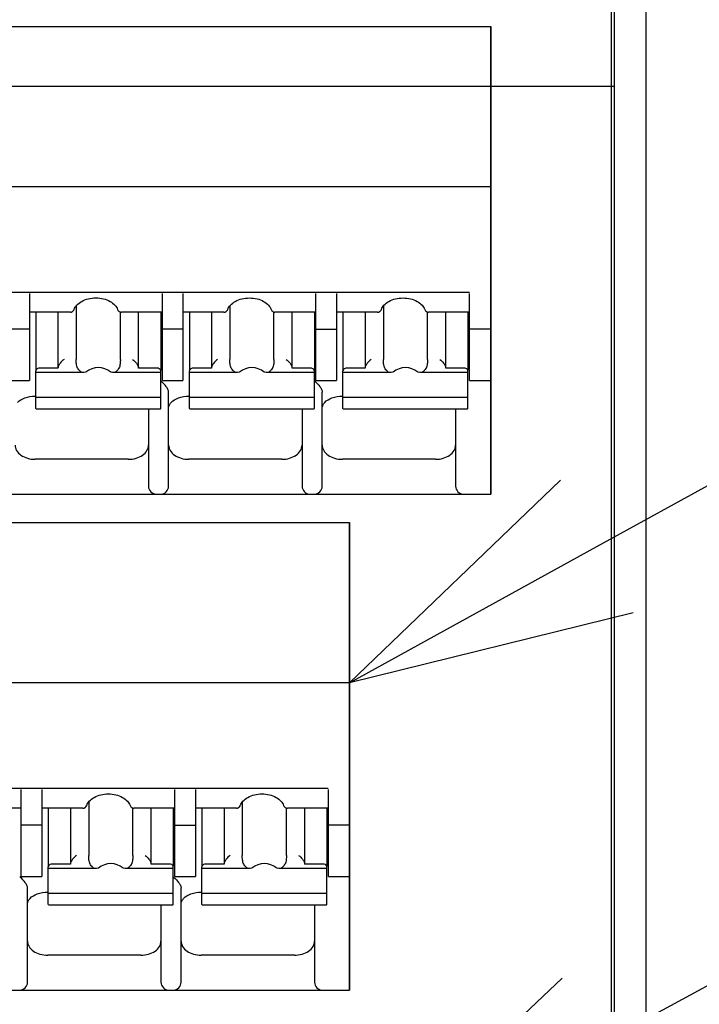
# Model space of a CAD drawing. Header units: millimetres. Extents: x 35 to 881, y -220 to 647.
# Tile 19 of 41: x 399 to 416, y 196 to 220. Entities that reach past the tile are written whole.
import ezdxf
from ezdxf import colors
from ezdxf.entities.mleader import LeaderData, LeaderLine
from ezdxf.math import Vec2, Vec3

# ---------------------------------------------------------------- set-up
doc = ezdxf.new("R2010")
doc.units = ezdxf.units.MM
doc.layers.get('0').update_dxf_attribs({"linetype": 'CONTINUOUS'})
for name, color, linetype in [('10', 3, 'CONTINUOUS'), ('17', 6, 'CONTINUOUS'), ('19', 2, 'CONTINUOUS')]:
    doc.layers.add(name, color=color, linetype=linetype)

# ---------------------------------------------------------------- blocks, each defined once
blk = doc.blocks.new('_OPEN30')
at = {"color": 0, "linetype": 'ByBlock'}
for p, q in [((-1, 0.2679), (0, 0)), ((0, 0), (-1, -0.2679)), ((0, 0), (-1, 0))]:
    blk.add_line(p, q, dxfattribs=at)

msp = doc.modelspace()

# ---------------------------------------------------------------- linework, layer by layer
at = {"layer": '10'}
for p, q in [((414.366, 231.94), (414.366, 193.855)), ((413.583, 194.355), (413.583, 231.441)), ((413.515, 150.074), (413.515, 227.329)), ((413.583, 218.785), (345.515, 218.785))]:
    msp.add_line(p, q, dxfattribs=at)
at = {"layer": '17'}
for p, q in [((387.24, 220.274), (410.515, 220.274)), ((410.515, 220.274), (410.515, 208.674)), ((410.515, 208.674), (410.515, 220.274)), ((410.515, 216.3), (386.865, 216.3)), ((387.636, 213.682), (409.986, 213.682)), ((399.07, 213.654), (399.07, 211.491)), ((402.37, 211.491), (402.37, 213.654)), ((402.88, 213.654), (402.88, 211.491)), ((406.18, 211.491), (406.18, 213.654)), ((406.69, 213.654), (406.69, 211.491)), ((409.99, 211.491), (409.99, 213.654)), ((400.087, 213.187), (399.07, 213.187)), ((399.23, 213.187), (399.23, 211.747)), ((399.78, 213.187), (399.78, 211.803)), ((400.087, 213.187), (400.106, 213.189)), ((400.106, 213.189), (400.129, 213.197)), ((400.129, 213.197), (400.143, 213.204)), ((400.143, 213.204), (400.16, 213.219)), ((400.143, 213.204), (400.143, 213.204)), ((400.16, 213.219), (400.177, 213.242)), ((400.177, 213.242), (400.182, 213.256)), ((400.182, 213.256), (400.182, 213.256)), ((400.232, 213.344), (400.232, 212.015)), ((401.257, 213.256), (401.257, 213.256)), ((401.29, 213.209), (401.297, 213.204)), ((401.319, 213.193), (401.34, 213.188)), ((401.328, 212.015), (401.328, 213.191)), ((401.333, 213.189), (401.352, 213.187)), ((401.34, 213.188), (401.352, 213.187)), ((402.37, 213.187), (401.352, 213.187)), ((401.78, 211.803), (401.78, 213.187)), ((402.33, 213.187), (402.33, 211.747)), ((403.897, 213.187), (402.88, 213.187)), ((403.04, 213.187), (403.04, 211.747)), ((403.59, 213.187), (403.59, 211.803)), ((403.987, 213.242), (403.992, 213.256)), ((403.992, 213.256), (403.992, 213.256)), ((404.042, 213.344), (404.042, 212.015)), ((405.067, 213.256), (405.067, 213.256)), ((405.1, 213.209), (405.107, 213.204)), ((405.129, 213.193), (405.15, 213.188)), ((405.138, 212.015), (405.138, 213.191)), ((405.143, 213.189), (405.162, 213.187)), ((405.15, 213.188), (405.162, 213.187)), ((406.18, 213.187), (405.162, 213.187)), ((405.59, 211.803), (405.59, 213.187)), ((406.14, 213.187), (406.14, 211.747)), ((407.707, 213.187), (406.69, 213.187)), ((406.85, 213.187), (406.85, 211.747)), ((407.4, 213.187), (407.4, 211.803)), ((407.797, 213.242), (407.802, 213.256)), ((407.802, 213.256), (407.802, 213.256)), ((407.852, 213.344), (407.852, 212.015)), ((408.877, 213.256), (408.877, 213.256)), ((408.91, 213.209), (408.917, 213.204)), ((408.939, 213.193), (408.96, 213.188)), ((408.948, 212.015), (408.948, 213.191)), ((408.953, 213.189), (408.972, 213.187)), ((408.96, 213.188), (408.972, 213.187)), ((409.99, 213.187), (408.972, 213.187)), ((409.4, 211.803), (409.4, 213.187)), ((409.95, 213.187), (409.95, 211.747)), ((399.07, 212.763), (398.56, 212.763)), ((402.88, 212.763), (402.37, 212.763)), ((406.18, 212.763), (406.69, 212.763)), ((410.515, 212.763), (409.99, 212.763)), ((399.23, 210.796), (399.23, 211.733)), ((399.78, 211.803), (399.33, 211.803)), ((402.23, 211.803), (401.78, 211.803)), ((402.33, 210.796), (402.33, 211.733)), ((403.04, 210.796), (403.04, 211.733)), ((403.59, 211.803), (403.14, 211.803)), ((406.04, 211.803), (405.59, 211.803)), ((406.14, 210.796), (406.14, 211.733)), ((406.85, 210.796), (406.85, 211.733)), ((407.4, 211.803), (406.95, 211.803)), ((409.85, 211.803), (409.4, 211.803)), ((409.95, 210.796), (409.95, 211.733)), ((398.56, 211.491), (399.07, 211.491)), ((400.425, 211.688), (399.23, 211.688)), ((400.471, 211.697), (400.425, 211.688)), ((401.135, 211.688), (401.088, 211.697)), ((402.33, 211.688), (401.135, 211.688)), ((402.37, 211.491), (402.88, 211.491)), ((404.235, 211.688), (403.04, 211.688)), ((404.281, 211.697), (404.235, 211.688)), ((404.945, 211.688), (404.898, 211.697)), ((406.14, 211.688), (404.945, 211.688)), ((406.18, 211.491), (406.69, 211.491)), ((408.045, 211.688), (406.85, 211.688)), ((408.091, 211.697), (408.045, 211.688)), ((408.755, 211.688), (408.708, 211.697)), ((409.95, 211.688), (408.755, 211.688)), ((409.99, 211.491), (410.515, 211.491)), ((399.215, 211.108), (399.23, 211.108)), ((402.33, 211.068), (399.23, 211.068)), ((402.525, 208.874), (402.525, 211.201)), ((403.025, 211.108), (403.04, 211.108)), ((406.14, 211.068), (403.04, 211.068)), ((406.335, 208.874), (406.335, 211.201)), ((406.835, 211.108), (406.85, 211.108)), ((409.95, 211.068), (406.85, 211.068)), ((399.23, 210.796), (399.239, 210.789)), ((399.239, 210.789), (402.32, 210.789)), ((402.025, 210.789), (402.025, 208.874)), ((402.321, 210.789), (402.33, 210.796)), ((403.04, 210.796), (403.049, 210.789)), ((403.049, 210.789), (406.13, 210.789)), ((405.835, 210.789), (405.835, 208.874)), ((406.131, 210.789), (406.14, 210.796)), ((406.85, 210.796), (406.859, 210.789)), ((406.859, 210.789), (409.94, 210.789)), ((409.645, 210.789), (409.645, 208.874)), ((409.941, 210.789), (409.95, 210.796)), ((401.525, 209.54), (399.215, 209.54)), ((405.335, 209.54), (403.025, 209.54)), ((409.145, 209.54), (406.835, 209.54)), ((386.865, 208.674), (410.515, 208.674)), ((386.865, 208.674), (410.515, 208.674)), ((383.74, 207.974), (407.015, 207.974)), ((407.015, 207.974), (407.015, 196.374)), ((407.015, 196.374), (407.015, 207.974)), ((407.015, 204), (383.365, 204)), ((384.136, 201.382), (406.486, 201.382)), ((398.87, 199.191), (398.87, 201.354)), ((399.38, 201.354), (399.38, 199.191)), ((402.68, 199.191), (402.68, 201.354)), ((403.19, 201.354), (403.19, 199.191)), ((406.49, 199.191), (406.49, 201.354)), ((400.542, 201.044), (400.542, 199.715)), ((404.352, 201.044), (404.352, 199.715)), ((398.87, 200.887), (397.852, 200.887)), ((400.397, 200.887), (399.38, 200.887)), ((399.54, 200.887), (399.54, 199.447)), ((400.09, 200.887), (400.09, 199.503)), ((400.487, 200.942), (400.492, 200.956)), ((400.492, 200.956), (400.492, 200.956)), ((401.567, 200.956), (401.567, 200.956)), ((401.6, 200.909), (401.607, 200.904)), ((401.629, 200.893), (401.65, 200.888)), ((401.638, 199.715), (401.638, 200.891)), ((401.643, 200.889), (401.662, 200.887)), ((401.65, 200.888), (401.662, 200.887)), ((402.68, 200.887), (401.662, 200.887)), ((402.09, 199.503), (402.09, 200.887)), ((402.64, 200.887), (402.64, 199.447)), ((404.207, 200.887), (403.19, 200.887)), ((403.35, 200.887), (403.35, 199.447)), ((403.9, 200.887), (403.9, 199.503)), ((404.297, 200.942), (404.302, 200.956)), ((404.302, 200.956), (404.302, 200.956)), ((405.377, 200.956), (405.377, 200.956)), ((405.41, 200.909), (405.417, 200.904)), ((405.439, 200.893), (405.46, 200.888)), ((405.448, 199.715), (405.448, 200.891)), ((405.453, 200.889), (405.472, 200.887)), ((405.46, 200.888), (405.472, 200.887)), ((406.49, 200.887), (405.472, 200.887)), ((405.9, 199.503), (405.9, 200.887)), ((406.45, 200.887), (406.45, 199.447)), ((399.38, 200.463), (398.87, 200.463)), ((402.68, 200.463), (403.19, 200.463)), ((407.015, 200.463), (406.49, 200.463)), ((400.09, 199.503), (399.64, 199.503)), ((402.54, 199.503), (402.09, 199.503)), ((403.9, 199.503), (403.45, 199.503)), ((406.35, 199.503), (405.9, 199.503)), ((399.54, 198.496), (399.54, 199.433)), ((400.735, 199.388), (399.54, 199.388)), ((400.781, 199.397), (400.735, 199.388)), ((401.445, 199.388), (401.398, 199.397)), ((402.64, 199.388), (401.445, 199.388)), ((402.64, 198.496), (402.64, 199.433)), ((403.35, 198.496), (403.35, 199.433)), ((404.545, 199.388), (403.35, 199.388)), ((404.591, 199.397), (404.545, 199.388)), ((405.255, 199.388), (405.208, 199.397)), ((406.45, 199.388), (405.255, 199.388)), ((406.45, 198.496), (406.45, 199.433)), ((398.87, 199.191), (399.38, 199.191)), ((402.68, 199.191), (403.19, 199.191)), ((406.49, 199.191), (407.015, 199.191)), ((399.025, 196.574), (399.025, 198.901)), ((399.525, 198.808), (399.54, 198.808)), ((402.64, 198.768), (399.54, 198.768)), ((402.835, 196.574), (402.835, 198.901)), ((403.335, 198.808), (403.35, 198.808)), ((406.45, 198.768), (403.35, 198.768)), ((399.54, 198.496), (399.549, 198.489)), ((399.549, 198.489), (402.63, 198.489)), ((402.335, 198.489), (402.335, 196.574)), ((402.631, 198.489), (402.64, 198.496)), ((403.35, 198.496), (403.359, 198.489)), ((403.359, 198.489), (406.44, 198.489)), ((406.145, 198.489), (406.145, 196.574)), ((406.441, 198.489), (406.45, 198.496)), ((401.835, 197.24), (399.525, 197.24)), ((405.645, 197.24), (403.335, 197.24)), ((383.365, 196.374), (407.015, 196.374)), ((383.365, 196.374), (407.015, 196.374))]:
    msp.add_line(p, q, dxfattribs=at)
for points in [[(401.257, 213.256), (401.258, 213.253), (401.267, 213.236), (401.277, 213.221), (401.29, 213.209)], [(401.297, 213.204), (401.299, 213.203), (401.319, 213.193)], [(403.921, 213.19), (403.926, 213.191), (403.934, 213.194)], [(403.934, 213.194), (403.943, 213.198), (403.951, 213.203), (403.953, 213.204)], [(403.953, 213.204), (403.97, 213.219), (403.987, 213.242)], [(405.067, 213.256), (405.068, 213.253), (405.077, 213.236), (405.087, 213.221), (405.1, 213.209)], [(405.107, 213.204), (405.109, 213.203), (405.129, 213.193)], [(407.731, 213.19), (407.736, 213.191), (407.744, 213.194)], [(407.744, 213.194), (407.753, 213.198), (407.761, 213.203), (407.763, 213.204)], [(407.763, 213.204), (407.78, 213.219), (407.797, 213.242)], [(408.877, 213.256), (408.878, 213.253), (408.887, 213.236), (408.897, 213.221), (408.91, 213.209)], [(408.917, 213.204), (408.919, 213.203), (408.939, 213.193)], [(400.421, 200.89), (400.426, 200.891), (400.434, 200.894)], [(400.434, 200.894), (400.443, 200.898), (400.451, 200.903), (400.453, 200.904)], [(400.453, 200.904), (400.47, 200.919), (400.487, 200.942)], [(401.567, 200.956), (401.568, 200.953), (401.577, 200.936), (401.587, 200.921), (401.6, 200.909)], [(401.607, 200.904), (401.609, 200.903), (401.629, 200.893)], [(404.231, 200.89), (404.236, 200.891), (404.244, 200.894)], [(404.244, 200.894), (404.253, 200.898), (404.261, 200.903), (404.263, 200.904)], [(404.263, 200.904), (404.28, 200.919), (404.297, 200.942)], [(405.377, 200.956), (405.378, 200.953), (405.387, 200.936), (405.397, 200.921), (405.41, 200.909)], [(405.417, 200.904), (405.419, 200.903), (405.439, 200.893)]]:
    msp.add_lwpolyline(points, dxfattribs=at)
for centre, radius, start, end in [((400.08, 213.298), 0.113, 292.3553, 301.5652), ((403.903, 213.261), 0.0733, 280.6299, 283.8654), ((403.89, 213.298), 0.113, 292.3553, 301.5652), ((407.713, 213.261), 0.0733, 280.6299, 283.8655), ((407.7, 213.298), 0.113, 292.3553, 301.5652), ((402.005, 211.033), 0.553, 51.6712, 54.0521), ((405.815, 211.032), 0.554, 51.677, 54.0544), ((402.225, 208.874), 0.2, 180, 270), ((402.325, 208.874), 0.2, 270, 0), ((406.035, 208.874), 0.2, 180, 270), ((406.135, 208.874), 0.2, 270, 0), ((409.845, 208.874), 0.2, 180, 270), ((400.403, 200.961), 0.0733, 280.6299, 283.8654), ((400.39, 200.998), 0.113, 292.3553, 301.5652), ((404.213, 200.961), 0.0733, 280.6299, 283.8655), ((404.2, 200.998), 0.113, 292.3553, 301.5652), ((398.505, 198.733), 0.553, 51.6712, 54.0521), ((402.315, 198.732), 0.554, 51.677, 54.0544), ((398.825, 196.574), 0.2, 270, 0), ((402.535, 196.574), 0.2, 180, 270), ((402.635, 196.574), 0.2, 270, 0), ((406.345, 196.574), 0.2, 180, 270)]:
    msp.add_arc(centre, radius, start, end, dxfattribs=at)
for centre, start_param, end_param in [((400.78, 211.134), 5.687939, 6.878432), ((404.59, 211.134), 5.687939, 6.878432), ((408.4, 211.134), -0.595246, 0.595246), ((401.09, 198.834), 5.687939, 6.878432), ((404.9, 198.834), -0.595246, 0.595246)]:
    msp.add_ellipse(centre, major_axis=(0, 0.68), ratio=0.809289, start_param=start_param, end_param=end_param, dxfattribs=at)
for points, knots in [([(400.182, 213.256), (400.195, 213.295), (400.248, 213.376), (400.372, 213.467), (400.535, 213.527), (400.657, 213.541), (400.72, 213.541)], [0, 0, 0, 0, 0.195469, 0.433016, 0.706594, 1, 1, 1, 1]), ([(400.72, 213.541), (400.783, 213.541), (400.905, 213.527), (401.068, 213.467), (401.192, 213.376), (401.244, 213.295), (401.257, 213.256)], [0, 0, 0, 0, 0.293401, 0.56698, 0.804531, 1, 1, 1, 1]), ([(403.992, 213.256), (404.005, 213.295), (404.058, 213.376), (404.182, 213.467), (404.345, 213.527), (404.53, 213.548), (404.715, 213.527), (404.878, 213.467), (405.002, 213.376), (405.054, 213.295), (405.067, 213.256)], [0, 0, 0, 0, 0.097735, 0.216504, 0.353305, 0.499987, 0.646673, 0.783484, 0.902261, 1, 1, 1, 1]), ([(407.802, 213.256), (407.815, 213.295), (407.868, 213.376), (407.992, 213.467), (408.155, 213.527), (408.34, 213.548), (408.525, 213.527), (408.688, 213.467), (408.812, 213.376), (408.864, 213.295), (408.877, 213.256)], [0, 0, 0, 0, 0.097735, 0.216504, 0.353305, 0.499987, 0.646673, 0.783484, 0.902261, 1, 1, 1, 1]), ([(403.897, 213.187), (403.899, 213.187), (403.906, 213.188), (403.912, 213.188), (403.917, 213.189)], [0, 0, 0, 0, 0.285699, 1, 1, 1, 1]), ([(407.707, 213.187), (407.709, 213.187), (407.716, 213.188), (407.722, 213.188), (407.727, 213.189)], [0, 0, 0, 0, 0.285699, 1, 1, 1, 1]), ([(399.93, 212.015), (399.893, 211.989), (399.843, 211.94), (399.8, 211.873), (399.783, 211.832), (399.78, 211.812), (399.78, 211.803)], [0, 0, 0, 0, 0.505177, 0.770933, 0.894072, 1, 1, 1, 1]), ([(400.267, 211.803), (400.259, 211.817), (400.247, 211.852), (400.234, 211.923), (400.232, 211.979), (400.232, 212.015)], [0, 0, 0, 0, 0.232447, 0.501393, 1, 1, 1, 1]), ([(401.328, 212.015), (401.328, 211.979), (401.325, 211.923), (401.313, 211.852), (401.3, 211.817), (401.292, 211.803)], [0, 0, 0, 0, 0.498632, 0.767564, 1, 1, 1, 1]), ([(401.63, 212.015), (401.666, 211.989), (401.716, 211.94), (401.76, 211.873), (401.776, 211.832), (401.78, 211.812), (401.78, 211.803)], [0, 0, 0, 0, 0.505177, 0.770935, 0.894073, 1, 1, 1, 1]), ([(403.74, 212.015), (403.703, 211.989), (403.653, 211.94), (403.61, 211.873), (403.593, 211.832), (403.59, 211.812), (403.59, 211.803)], [0, 0, 0, 0, 0.505177, 0.770933, 0.894072, 1, 1, 1, 1]), ([(404.077, 211.803), (404.069, 211.817), (404.057, 211.852), (404.044, 211.923), (404.042, 211.979), (404.042, 212.015)], [0, 0, 0, 0, 0.232447, 0.501393, 1, 1, 1, 1]), ([(405.138, 212.015), (405.138, 211.979), (405.135, 211.923), (405.123, 211.852), (405.11, 211.817), (405.102, 211.803)], [0, 0, 0, 0, 0.498632, 0.767564, 1, 1, 1, 1]), ([(405.44, 212.015), (405.476, 211.989), (405.526, 211.94), (405.57, 211.873), (405.586, 211.832), (405.59, 211.812), (405.59, 211.803)], [0, 0, 0, 0, 0.505177, 0.770935, 0.894073, 1, 1, 1, 1]), ([(407.55, 212.015), (407.513, 211.989), (407.463, 211.94), (407.42, 211.873), (407.403, 211.832), (407.4, 211.812), (407.4, 211.803)], [0, 0, 0, 0, 0.505177, 0.770933, 0.894072, 1, 1, 1, 1]), ([(407.887, 211.803), (407.879, 211.817), (407.867, 211.852), (407.854, 211.923), (407.852, 211.979), (407.852, 212.015)], [0, 0, 0, 0, 0.232447, 0.501393, 1, 1, 1, 1]), ([(408.948, 212.015), (408.948, 211.979), (408.945, 211.923), (408.933, 211.852), (408.92, 211.817), (408.912, 211.803)], [0, 0, 0, 0, 0.498632, 0.767564, 1, 1, 1, 1]), ([(409.25, 212.015), (409.286, 211.989), (409.336, 211.94), (409.38, 211.873), (409.396, 211.832), (409.4, 211.812), (409.4, 211.803)], [0, 0, 0, 0, 0.505177, 0.770935, 0.894073, 1, 1, 1, 1]), ([(399.232, 211.747), (399.232, 211.745), (399.23, 211.741), (399.23, 211.736), (399.23, 211.733)], [0, 0, 0, 0, 0.263592, 1, 1, 1, 1]), ([(399.33, 211.803), (399.308, 211.803), (399.268, 211.794), (399.237, 211.764), (399.232, 211.747)], [0, 0, 0, 0, 0.548288, 1, 1, 1, 1]), ([(400.306, 211.747), (400.302, 211.751), (400.288, 211.769), (400.276, 211.788), (400.267, 211.803)], [0, 0, 0, 0, 0.255133, 1, 1, 1, 1]), ([(400.425, 211.688), (400.403, 211.688), (400.358, 211.699), (400.321, 211.728), (400.306, 211.747)], [0, 0, 0, 0, 0.474173, 1, 1, 1, 1]), ([(401.254, 211.747), (401.238, 211.728), (401.202, 211.699), (401.156, 211.688), (401.135, 211.688)], [0, 0, 0, 0, 0.525827, 1, 1, 1, 1]), ([(401.292, 211.803), (401.289, 211.798), (401.278, 211.778), (401.265, 211.76), (401.254, 211.747)], [0, 0, 0, 0, 0.245324, 1, 1, 1, 1]), ([(402.308, 211.775), (402.304, 211.78), (402.281, 211.796), (402.251, 211.803), (402.23, 211.803)], [0, 0, 0, 0, 0.231599, 1, 1, 1, 1]), ([(402.328, 211.747), (402.327, 211.749), (402.323, 211.76), (402.315, 211.77), (402.308, 211.775)], [0, 0, 0, 0, 0.2371, 1, 1, 1, 1]), ([(402.33, 211.733), (402.33, 211.736), (402.329, 211.741), (402.328, 211.745), (402.328, 211.747)], [0, 0, 0, 0, 0.736411, 1, 1, 1, 1]), ([(403.042, 211.747), (403.042, 211.745), (403.04, 211.741), (403.04, 211.736), (403.04, 211.733)], [0, 0, 0, 0, 0.263592, 1, 1, 1, 1]), ([(403.14, 211.803), (403.118, 211.803), (403.078, 211.794), (403.047, 211.764), (403.042, 211.747)], [0, 0, 0, 0, 0.548288, 1, 1, 1, 1]), ([(404.116, 211.747), (404.112, 211.751), (404.098, 211.769), (404.086, 211.788), (404.077, 211.803)], [0, 0, 0, 0, 0.255133, 1, 1, 1, 1]), ([(404.235, 211.688), (404.213, 211.688), (404.168, 211.699), (404.131, 211.728), (404.116, 211.747)], [0, 0, 0, 0, 0.474173, 1, 1, 1, 1]), ([(405.064, 211.747), (405.048, 211.728), (405.012, 211.699), (404.966, 211.688), (404.945, 211.688)], [0, 0, 0, 0, 0.525827, 1, 1, 1, 1]), ([(405.102, 211.803), (405.099, 211.798), (405.088, 211.778), (405.075, 211.76), (405.064, 211.747)], [0, 0, 0, 0, 0.245324, 1, 1, 1, 1]), ([(406.118, 211.775), (406.114, 211.78), (406.091, 211.796), (406.061, 211.803), (406.04, 211.803)], [0, 0, 0, 0, 0.231599, 1, 1, 1, 1]), ([(406.138, 211.747), (406.137, 211.749), (406.133, 211.76), (406.125, 211.77), (406.118, 211.775)], [0, 0, 0, 0, 0.2371, 1, 1, 1, 1]), ([(406.14, 211.733), (406.14, 211.736), (406.139, 211.741), (406.138, 211.745), (406.138, 211.747)], [0, 0, 0, 0, 0.736411, 1, 1, 1, 1]), ([(406.852, 211.747), (406.852, 211.745), (406.85, 211.741), (406.85, 211.736), (406.85, 211.733)], [0, 0, 0, 0, 0.263592, 1, 1, 1, 1]), ([(406.95, 211.803), (406.928, 211.803), (406.888, 211.794), (406.857, 211.764), (406.852, 211.747)], [0, 0, 0, 0, 0.548288, 1, 1, 1, 1]), ([(407.926, 211.747), (407.922, 211.751), (407.908, 211.769), (407.896, 211.788), (407.887, 211.803)], [0, 0, 0, 0, 0.255133, 1, 1, 1, 1]), ([(408.045, 211.688), (408.023, 211.688), (407.978, 211.699), (407.941, 211.728), (407.926, 211.747)], [0, 0, 0, 0, 0.474173, 1, 1, 1, 1]), ([(408.874, 211.747), (408.858, 211.728), (408.822, 211.699), (408.776, 211.688), (408.755, 211.688)], [0, 0, 0, 0, 0.525827, 1, 1, 1, 1]), ([(408.912, 211.803), (408.909, 211.798), (408.898, 211.778), (408.885, 211.76), (408.874, 211.747)], [0, 0, 0, 0, 0.245324, 1, 1, 1, 1]), ([(409.928, 211.775), (409.924, 211.78), (409.901, 211.796), (409.871, 211.803), (409.85, 211.803)], [0, 0, 0, 0, 0.231599, 1, 1, 1, 1]), ([(409.948, 211.747), (409.947, 211.749), (409.943, 211.76), (409.935, 211.77), (409.928, 211.775)], [0, 0, 0, 0, 0.2371, 1, 1, 1, 1]), ([(409.95, 211.733), (409.95, 211.736), (409.949, 211.741), (409.948, 211.745), (409.948, 211.747)], [0, 0, 0, 0, 0.736411, 1, 1, 1, 1]), ([(402.525, 211.201), (402.525, 211.213), (402.521, 211.237), (402.502, 211.287), (402.451, 211.371), (402.392, 211.432), (402.348, 211.467)], [0, 0, 0, 0, 0.104509, 0.225342, 0.488212, 1, 1, 1, 1]), ([(406.158, 211.467), (406.202, 211.432), (406.261, 211.371), (406.312, 211.287), (406.331, 211.237), (406.335, 211.213), (406.335, 211.201)], [0, 0, 0, 0, 0.511825, 0.774728, 0.895528, 1, 1, 1, 1]), ([(398.778, 210.95), (398.826, 211.001), (398.969, 211.082), (399.128, 211.108), (399.215, 211.108)], [0, 0, 0, 0, 0.447956, 1, 1, 1, 1]), ([(402.588, 210.95), (402.636, 211.001), (402.779, 211.082), (402.938, 211.108), (403.025, 211.108)], [0, 0, 0, 0, 0.447984, 1, 1, 1, 1]), ([(406.398, 210.95), (406.446, 211.001), (406.589, 211.082), (406.748, 211.108), (406.835, 211.108)], [0, 0, 0, 0, 0.447984, 1, 1, 1, 1]), ([(402.525, 210.813), (402.525, 210.835), (402.537, 210.886), (402.568, 210.929), (402.588, 210.95)], [0, 0, 0, 0, 0.429671, 1, 1, 1, 1]), ([(406.335, 210.813), (406.335, 210.835), (406.347, 210.886), (406.378, 210.929), (406.398, 210.95)], [0, 0, 0, 0, 0.429671, 1, 1, 1, 1]), ([(398.715, 209.893), (398.715, 209.87), (398.722, 209.823), (398.762, 209.73), (398.862, 209.63), (399.025, 209.557), (399.15, 209.54), (399.215, 209.54)], [0, 0, 0, 0, 0.103599, 0.210939, 0.44569, 0.712567, 1, 1, 1, 1]), ([(401.525, 209.54), (401.589, 209.54), (401.714, 209.557), (401.878, 209.63), (401.978, 209.73), (402.018, 209.823), (402.025, 209.87), (402.025, 209.893)], [0, 0, 0, 0, 0.287433, 0.55431, 0.789061, 0.896401, 1, 1, 1, 1]), ([(402.525, 209.893), (402.525, 209.87), (402.532, 209.823), (402.572, 209.73), (402.672, 209.63), (402.835, 209.557), (402.96, 209.54), (403.025, 209.54)], [0, 0, 0, 0, 0.103599, 0.210939, 0.44569, 0.712567, 1, 1, 1, 1]), ([(405.335, 209.54), (405.399, 209.54), (405.524, 209.557), (405.688, 209.63), (405.788, 209.73), (405.828, 209.823), (405.835, 209.87), (405.835, 209.893)], [0, 0, 0, 0, 0.287433, 0.55431, 0.789061, 0.896401, 1, 1, 1, 1]), ([(406.335, 209.893), (406.335, 209.87), (406.342, 209.823), (406.382, 209.73), (406.482, 209.63), (406.645, 209.557), (406.77, 209.54), (406.835, 209.54)], [0, 0, 0, 0, 0.103599, 0.210939, 0.44569, 0.712567, 1, 1, 1, 1]), ([(409.145, 209.54), (409.209, 209.54), (409.334, 209.557), (409.498, 209.63), (409.598, 209.73), (409.638, 209.823), (409.645, 209.87), (409.645, 209.893)], [0, 0, 0, 0, 0.287433, 0.55431, 0.789061, 0.896401, 1, 1, 1, 1]), ([(400.492, 200.956), (400.505, 200.995), (400.558, 201.076), (400.682, 201.167), (400.845, 201.227), (401.03, 201.248), (401.215, 201.227), (401.378, 201.167), (401.502, 201.076), (401.554, 200.995), (401.567, 200.956)], [0, 0, 0, 0, 0.097735, 0.216504, 0.353305, 0.499987, 0.646673, 0.783484, 0.902261, 1, 1, 1, 1]), ([(404.302, 200.956), (404.315, 200.995), (404.368, 201.076), (404.492, 201.167), (404.655, 201.227), (404.84, 201.248), (405.025, 201.227), (405.188, 201.167), (405.312, 201.076), (405.364, 200.995), (405.377, 200.956)], [0, 0, 0, 0, 0.097735, 0.216504, 0.353305, 0.499987, 0.646673, 0.783484, 0.902261, 1, 1, 1, 1]), ([(400.397, 200.887), (400.399, 200.887), (400.406, 200.888), (400.412, 200.888), (400.417, 200.889)], [0, 0, 0, 0, 0.285699, 1, 1, 1, 1]), ([(404.207, 200.887), (404.209, 200.887), (404.216, 200.888), (404.222, 200.888), (404.227, 200.889)], [0, 0, 0, 0, 0.285699, 1, 1, 1, 1]), ([(399.64, 199.503), (399.618, 199.503), (399.578, 199.494), (399.547, 199.464), (399.542, 199.447)], [0, 0, 0, 0, 0.548288, 1, 1, 1, 1]), ([(400.24, 199.715), (400.203, 199.689), (400.153, 199.64), (400.11, 199.573), (400.093, 199.532), (400.09, 199.512), (400.09, 199.503)], [0, 0, 0, 0, 0.505177, 0.770933, 0.894072, 1, 1, 1, 1]), ([(400.577, 199.503), (400.569, 199.517), (400.557, 199.552), (400.544, 199.623), (400.542, 199.679), (400.542, 199.715)], [0, 0, 0, 0, 0.232447, 0.501393, 1, 1, 1, 1]), ([(400.616, 199.447), (400.612, 199.451), (400.598, 199.469), (400.586, 199.488), (400.577, 199.503)], [0, 0, 0, 0, 0.255133, 1, 1, 1, 1]), ([(401.602, 199.503), (401.599, 199.498), (401.588, 199.478), (401.575, 199.46), (401.564, 199.447)], [0, 0, 0, 0, 0.245324, 1, 1, 1, 1]), ([(401.638, 199.715), (401.638, 199.679), (401.635, 199.623), (401.623, 199.552), (401.61, 199.517), (401.602, 199.503)], [0, 0, 0, 0, 0.498632, 0.767564, 1, 1, 1, 1]), ([(401.94, 199.715), (401.976, 199.689), (402.026, 199.64), (402.07, 199.573), (402.086, 199.532), (402.09, 199.512), (402.09, 199.503)], [0, 0, 0, 0, 0.505177, 0.770935, 0.894073, 1, 1, 1, 1]), ([(402.618, 199.475), (402.614, 199.48), (402.591, 199.496), (402.561, 199.503), (402.54, 199.503)], [0, 0, 0, 0, 0.231599, 1, 1, 1, 1]), ([(403.45, 199.503), (403.428, 199.503), (403.388, 199.494), (403.357, 199.464), (403.352, 199.447)], [0, 0, 0, 0, 0.548288, 1, 1, 1, 1]), ([(404.05, 199.715), (404.013, 199.689), (403.963, 199.64), (403.92, 199.573), (403.903, 199.532), (403.9, 199.512), (403.9, 199.503)], [0, 0, 0, 0, 0.505177, 0.770933, 0.894072, 1, 1, 1, 1]), ([(404.387, 199.503), (404.379, 199.517), (404.367, 199.552), (404.354, 199.623), (404.352, 199.679), (404.352, 199.715)], [0, 0, 0, 0, 0.232447, 0.501393, 1, 1, 1, 1]), ([(404.426, 199.447), (404.422, 199.451), (404.408, 199.469), (404.396, 199.488), (404.387, 199.503)], [0, 0, 0, 0, 0.255133, 1, 1, 1, 1]), ([(405.412, 199.503), (405.409, 199.498), (405.398, 199.478), (405.385, 199.46), (405.374, 199.447)], [0, 0, 0, 0, 0.245324, 1, 1, 1, 1]), ([(405.448, 199.715), (405.448, 199.679), (405.445, 199.623), (405.433, 199.552), (405.42, 199.517), (405.412, 199.503)], [0, 0, 0, 0, 0.498632, 0.767564, 1, 1, 1, 1]), ([(405.75, 199.715), (405.786, 199.689), (405.836, 199.64), (405.88, 199.573), (405.896, 199.532), (405.9, 199.512), (405.9, 199.503)], [0, 0, 0, 0, 0.505177, 0.770935, 0.894073, 1, 1, 1, 1]), ([(406.428, 199.475), (406.424, 199.48), (406.401, 199.496), (406.371, 199.503), (406.35, 199.503)], [0, 0, 0, 0, 0.231599, 1, 1, 1, 1]), ([(399.542, 199.447), (399.542, 199.445), (399.54, 199.441), (399.54, 199.436), (399.54, 199.433)], [0, 0, 0, 0, 0.263592, 1, 1, 1, 1]), ([(400.735, 199.388), (400.713, 199.388), (400.668, 199.399), (400.631, 199.428), (400.616, 199.447)], [0, 0, 0, 0, 0.474173, 1, 1, 1, 1]), ([(401.564, 199.447), (401.548, 199.428), (401.512, 199.399), (401.466, 199.388), (401.445, 199.388)], [0, 0, 0, 0, 0.525827, 1, 1, 1, 1]), ([(402.638, 199.447), (402.637, 199.449), (402.633, 199.46), (402.625, 199.47), (402.618, 199.475)], [0, 0, 0, 0, 0.2371, 1, 1, 1, 1]), ([(402.64, 199.433), (402.64, 199.436), (402.639, 199.441), (402.638, 199.445), (402.638, 199.447)], [0, 0, 0, 0, 0.736411, 1, 1, 1, 1]), ([(403.352, 199.447), (403.352, 199.445), (403.35, 199.441), (403.35, 199.436), (403.35, 199.433)], [0, 0, 0, 0, 0.263592, 1, 1, 1, 1]), ([(404.545, 199.388), (404.523, 199.388), (404.478, 199.399), (404.441, 199.428), (404.426, 199.447)], [0, 0, 0, 0, 0.474173, 1, 1, 1, 1]), ([(405.374, 199.447), (405.358, 199.428), (405.322, 199.399), (405.276, 199.388), (405.255, 199.388)], [0, 0, 0, 0, 0.525827, 1, 1, 1, 1]), ([(406.448, 199.447), (406.447, 199.449), (406.443, 199.46), (406.435, 199.47), (406.428, 199.475)], [0, 0, 0, 0, 0.2371, 1, 1, 1, 1]), ([(406.45, 199.433), (406.45, 199.436), (406.449, 199.441), (406.448, 199.445), (406.448, 199.447)], [0, 0, 0, 0, 0.736411, 1, 1, 1, 1]), ([(399.025, 198.901), (399.025, 198.913), (399.021, 198.937), (399.002, 198.987), (398.951, 199.071), (398.892, 199.132), (398.848, 199.167)], [0, 0, 0, 0, 0.104509, 0.225342, 0.488212, 1, 1, 1, 1]), ([(402.658, 199.167), (402.702, 199.132), (402.761, 199.071), (402.812, 198.987), (402.831, 198.937), (402.835, 198.913), (402.835, 198.901)], [0, 0, 0, 0, 0.511825, 0.774728, 0.895528, 1, 1, 1, 1]), ([(399.088, 198.65), (399.136, 198.701), (399.279, 198.782), (399.438, 198.808), (399.525, 198.808)], [0, 0, 0, 0, 0.447984, 1, 1, 1, 1]), ([(402.898, 198.65), (402.946, 198.701), (403.089, 198.782), (403.248, 198.808), (403.335, 198.808)], [0, 0, 0, 0, 0.447984, 1, 1, 1, 1]), ([(399.025, 198.513), (399.025, 198.535), (399.037, 198.586), (399.068, 198.629), (399.088, 198.65)], [0, 0, 0, 0, 0.429671, 1, 1, 1, 1]), ([(402.835, 198.513), (402.835, 198.535), (402.847, 198.586), (402.878, 198.629), (402.898, 198.65)], [0, 0, 0, 0, 0.429671, 1, 1, 1, 1]), ([(399.025, 197.593), (399.025, 197.57), (399.032, 197.523), (399.072, 197.43), (399.172, 197.33), (399.335, 197.257), (399.46, 197.24), (399.525, 197.24)], [0, 0, 0, 0, 0.103599, 0.210939, 0.44569, 0.712567, 1, 1, 1, 1]), ([(401.835, 197.24), (401.899, 197.24), (402.024, 197.257), (402.188, 197.33), (402.288, 197.43), (402.328, 197.523), (402.335, 197.57), (402.335, 197.593)], [0, 0, 0, 0, 0.287433, 0.55431, 0.789061, 0.896401, 1, 1, 1, 1]), ([(402.835, 197.593), (402.835, 197.57), (402.842, 197.523), (402.882, 197.43), (402.982, 197.33), (403.145, 197.257), (403.27, 197.24), (403.335, 197.24)], [0, 0, 0, 0, 0.103599, 0.210939, 0.44569, 0.712567, 1, 1, 1, 1]), ([(405.645, 197.24), (405.709, 197.24), (405.834, 197.257), (405.998, 197.33), (406.098, 197.43), (406.138, 197.523), (406.145, 197.57), (406.145, 197.593)], [0, 0, 0, 0, 0.287433, 0.55431, 0.789061, 0.896401, 1, 1, 1, 1])]:
    msp.add_open_spline(points, degree=3, knots=knots, dxfattribs=at)
for points in [[(400.106, 213.189), (400.111, 213.19), (400.117, 213.192), (400.123, 213.194)], [(403.921, 213.19), (403.925, 213.191), (403.929, 213.192), (403.933, 213.194)], [(407.731, 213.19), (407.735, 213.191), (407.739, 213.192), (407.743, 213.194)], [(400.421, 200.89), (400.425, 200.891), (400.429, 200.892), (400.433, 200.894)], [(404.231, 200.89), (404.235, 200.891), (404.239, 200.892), (404.243, 200.894)]]:
    msp.add_open_spline(points, degree=3, dxfattribs=at)

# ---------------------------------------------------------------- leaders
at = {"layer": '19'}
ml = msp.add_multileader_mtext('Standard', dxfattribs=at)
ml.set_content('\\A1;{\\Fromans,extfont|c128;\\W0.7;TB4}', color=256)
ml.set_leader_properties()
ml.set_arrow_properties(name='OPEN30')
ml.build(insert=Vec2(0, 0))
ml.multileader.update_dxf_attribs({"text_left_attachment_type": 6, "text_right_attachment_type": 6, "dogleg_length": 5.893, "arrow_head_size": 7})
ctx = ml.context
ctx.base_point, ctx.char_height, ctx.arrow_head_size, ctx.plane_origin = Vec3(437.391, 220.386), 7.5, 7, Vec3(478.806, 241.33)
ctx.left_attachment, ctx.right_attachment, ctx.text_align_type = 6, 6, 2
notes = []
notes.append((ctx, [(0, (1, 1, 0), (436.78, 220.386), (1, 0), 0.611, [(0, [(407.015, 204)], 0, [])])]))
ctx.mtext.insert, ctx.mtext.alignment, ctx.mtext.flow_direction = Vec3(452.891, 229.386), 3, 5
ml = msp.add_multileader_mtext('Standard', dxfattribs=at)
ml.set_content('\\A1;{\\Fromans,extfont|c128;\\W0.7;TB5}', color=256)
ml.set_leader_properties()
ml.set_arrow_properties(name='OPEN30')
ml.build(insert=Vec2(0, 0))
ml.multileader.update_dxf_attribs({"text_left_attachment_type": 6, "text_right_attachment_type": 6, "dogleg_length": 5.893, "arrow_head_size": 7})
ctx = ml.context
ctx.base_point, ctx.char_height, ctx.arrow_head_size, ctx.plane_origin = Vec3(436.694, 207.372), 7.5, 7, Vec3(478.806, 226.691)
ctx.left_attachment, ctx.right_attachment, ctx.text_align_type = 6, 6, 2
notes.append((ctx, [(0, (1, 1, 0), (436.083, 207.372), (1, 0), 0.611, [(0, [(407.015, 191.7)], 0, [])])]))
ctx.mtext.insert, ctx.mtext.alignment, ctx.mtext.flow_direction = Vec3(451.944, 216.372), 3, 5
for ctx, leaders in notes:
    for number, flags, end, landing, length, lines in leaders:
        leader = LeaderData()
        leader.index, (leader.has_last_leader_line, leader.has_dogleg_vector, leader.attachment_direction) = number, flags
        leader.last_leader_point, leader.dogleg_vector, leader.dogleg_length = Vec3(end), Vec3(landing), length
        for number, points, colour, breaks in lines:
            line = LeaderLine()
            line.index, line.vertices, line.color, line.breaks = number, Vec3.list(points), colors.encode_raw_color(colour), breaks
            leader.lines.append(line)
        ctx.leaders.append(leader)

doc.saveas('drawing.dxf')
